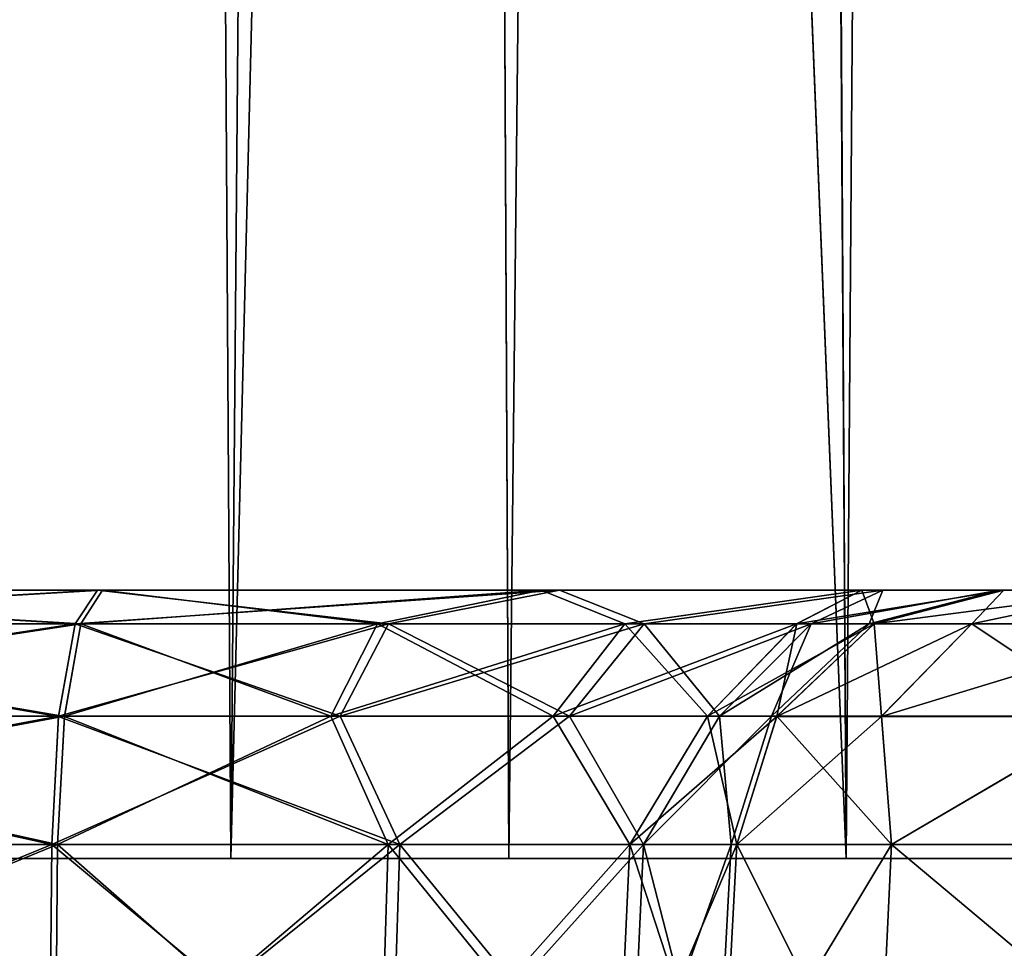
# Model space of a CAD drawing. Header units: millimetres. Extents: x -96 to 96, y -34 to 18.
# Tile 13 of 192: x -78.24 to -76.41, y -27.67 to -25.94. Entities that reach past the tile are written whole.
import ezdxf

# ---------------------------------------------------------------- set-up
doc = ezdxf.new("R2010")
doc.units = ezdxf.units.MM
doc.header["$LTSCALE"] = 65.185185
for name, color, linetype in [('189', 7, 'CONTINUOUS'), ('190', 7, 'CONTINUOUS'), ('193', 7, 'CONTINUOUS'), ('20', 7, 'CONTINUOUS'), ('21', 7, 'CONTINUOUS'), ('227', 7, 'CONTINUOUS'), ('228', 7, 'CONTINUOUS'), ('231', 7, 'CONTINUOUS'), ('232', 7, 'CONTINUOUS'), ('235', 7, 'CONTINUOUS'), ('236', 7, 'CONTINUOUS'), ('243', 7, 'CONTINUOUS'), ('244', 7, 'CONTINUOUS'), ('245', 7, 'CONTINUOUS'), ('246', 7, 'CONTINUOUS'), ('247', 7, 'CONTINUOUS'), ('248', 7, 'CONTINUOUS'), ('249', 7, 'CONTINUOUS'), ('250', 7, 'CONTINUOUS'), ('251', 7, 'CONTINUOUS'), ('34', 7, 'CONTINUOUS'), ('35', 7, 'CONTINUOUS'), ('36', 7, 'CONTINUOUS'), ('37', 7, 'CONTINUOUS'), ('84', 7, 'CONTINUOUS'), ('86', 7, 'CONTINUOUS')]:
    doc.layers.add(name, color=color, linetype=linetype)

msp = doc.modelspace()

# ---------------------------------------------------------------- linework, layer by layer
at = {"layer": '189', "color": 7, "linetype": 'Continuous'}
for points in [[(-79.466, -28, -13.1023), (-78.1898, -28, -12.6043), (-79.4511, -27.4738, -13.1255), (-79.466, -28, -13.1023)], [(-78.1787, -28, -19.3976), (-79.4565, -28, -18.9038), (-78.1741, -27.4738, -19.3704), (-78.1787, -28, -19.3976)], [(-78.1741, -27.4738, -19.3704), (-79.4565, -28, -18.9038), (-79.4417, -27.4738, -18.8806), (-78.1741, -27.4738, -19.3704)], [(-79.4511, -27.4738, -13.1255), (-78.1898, -28, -12.6043), (-78.1851, -27.4738, -12.6315), (-79.4511, -27.4738, -13.1255)]]:
    msp.add_3dface(points, dxfattribs=at)
at = {"layer": '190', "color": 7, "linetype": 'Continuous'}
for points in [[(-78.1787, -28, -19.3976), (-78.1741, -27.4738, -19.3704), (-77.5582, -27.4738, -19.6224), (-78.1787, -28, -19.3976)], [(-78.1787, -28, -19.3976), (-77.5582, -27.4738, -19.6224), (-77.574, -28, -19.645), (-78.1787, -28, -19.3976)], [(-77.574, -28, -19.645), (-77.1079, -27.4738, -20.1122), (-77.1318, -28, -20.126), (-77.574, -28, -19.645)], [(-77.5582, -27.4738, -19.6224), (-77.1079, -27.4738, -20.1122), (-77.574, -28, -19.645), (-77.5582, -27.4738, -19.6224)], [(-77.1318, -28, -20.126), (-76.9085, -27.4738, -20.747), (-76.936, -28, -20.7494), (-77.1318, -28, -20.126)], [(-77.1079, -27.4738, -20.1122), (-76.9085, -27.4738, -20.747), (-77.1318, -28, -20.126), (-77.1079, -27.4738, -20.1122)]]:
    msp.add_3dface(points, dxfattribs=at)
at = {"layer": '193', "color": 7, "linetype": 'Continuous'}
for points in [[(-76.936, -28, -20.7494), (-76.9085, -27.4738, -20.747), (-76.6204, -27.4738, -21.7861), (-76.936, -28, -20.7494)], [(-76.6452, -28, -21.7982), (-76.936, -28, -20.7494), (-76.6204, -27.4738, -21.7861), (-76.6452, -28, -21.7982)], [(-75.9748, -27.4738, -22.6496), (-76.6452, -28, -21.7982), (-76.6204, -27.4738, -21.7861), (-75.9748, -27.4738, -22.6496)], [(-75.9934, -28, -22.6699), (-76.6452, -28, -21.7982), (-75.9748, -27.4738, -22.6496), (-75.9934, -28, -22.6699)]]:
    msp.add_3dface(points, dxfattribs=at)
at = {"layer": '20', "color": 7, "linetype": 'Continuous'}
for points in [[(-78.0859, 10.2026, -13.5726), (-78.624, 10.2026, -13.7461), (-78.3554, -27.5, -13.9907), (-78.0859, 10.2026, -13.5726)], [(-78.624, 10.2026, -18.2539), (-78.0859, 10.2026, -18.4274), (-78.3554, -27.5, -18.0093), (-78.624, 10.2026, -18.2539)], [(-77.8515, -27.5, -13.8682), (-78.0859, 10.2026, -13.5726), (-78.3554, -27.5, -13.9907), (-77.8515, -27.5, -13.8682)], [(-78.3554, -27.5, -18.0093), (-78.0859, 10.2026, -18.4274), (-77.8515, -27.5, -18.1318), (-78.3554, -27.5, -18.0093)], [(-77.5225, 10.2026, -13.5256), (-78.0859, 10.2026, -13.5726), (-77.8515, -27.5, -13.8682), (-77.5225, 10.2026, -13.5256)], [(-78.0859, 10.2026, -18.4274), (-77.5225, 10.2026, -18.4744), (-77.8515, -27.5, -18.1318), (-78.0859, 10.2026, -18.4274)], [(-77.4181, -9.9704, -13.7077), (-77.5225, 10.2026, -13.5256), (-77.8515, -27.5, -13.8682), (-77.4181, -9.9704, -13.7077)], [(-77.8515, -27.5, -18.1318), (-77.5225, 10.2026, -18.4744), (-77.4172, -10.1529, -18.2907), (-77.8515, -27.5, -18.1318)], [(-77.333, -27.5, -13.8701), (-77.4181, -9.9704, -13.7077), (-77.8515, -27.5, -13.8682), (-77.333, -27.5, -13.8701)], [(-77.333, -27.5, -18.1299), (-77.8515, -27.5, -18.1318), (-77.4172, -10.1529, -18.2907), (-77.333, -27.5, -18.1299)]]:
    msp.add_3dface(points, dxfattribs=at)
at = {"layer": '21', "color": 7, "linetype": 'Continuous'}
for points in [[(-78.0859, 10.2026, 18.4274), (-78.624, 10.2026, 18.2539), (-78.3554, -27.5, 18.0093), (-78.0859, 10.2026, 18.4274)], [(-78.624, 10.2026, 13.7461), (-78.0859, 10.2026, 13.5726), (-78.3554, -27.5, 13.9907), (-78.624, 10.2026, 13.7461)], [(-77.8515, -27.5, 18.1318), (-78.0859, 10.2026, 18.4274), (-78.3554, -27.5, 18.0093), (-77.8515, -27.5, 18.1318)], [(-78.3554, -27.5, 13.9907), (-78.0859, 10.2026, 13.5726), (-77.8515, -27.5, 13.8682), (-78.3554, -27.5, 13.9907)], [(-77.5225, 10.2026, 18.4744), (-78.0859, 10.2026, 18.4274), (-77.8515, -27.5, 18.1318), (-77.5225, 10.2026, 18.4744)], [(-78.0859, 10.2026, 13.5726), (-77.5225, 10.2026, 13.5256), (-77.8515, -27.5, 13.8682), (-78.0859, 10.2026, 13.5726)], [(-77.4181, -9.9704, 18.2923), (-77.5225, 10.2026, 18.4744), (-77.8515, -27.5, 18.1318), (-77.4181, -9.9704, 18.2923)], [(-77.8515, -27.5, 13.8682), (-77.5225, 10.2026, 13.5256), (-77.4172, -10.1529, 13.7093), (-77.8515, -27.5, 13.8682)], [(-77.333, -27.5, 18.1299), (-77.4181, -9.9704, 18.2923), (-77.8515, -27.5, 18.1318), (-77.333, -27.5, 18.1299)], [(-77.333, -27.5, 13.8701), (-77.8515, -27.5, 13.8682), (-77.4172, -10.1529, 13.7093), (-77.333, -27.5, 13.8701)]]:
    msp.add_3dface(points, dxfattribs=at)
at = {"layer": '227', "color": 7, "linetype": 'Continuous'}
for points in [[(-76.936, -28, 20.7494), (-76.6452, -28, 21.7982), (-76.9085, -27.4738, 20.747), (-76.936, -28, 20.7494)], [(-76.9085, -27.4738, 20.747), (-76.6452, -28, 21.7982), (-76.6204, -27.4738, 21.7861), (-76.9085, -27.4738, 20.747)], [(-76.6452, -28, 21.7982), (-75.9934, -28, 22.6699), (-76.6204, -27.4738, 21.7861), (-76.6452, -28, 21.7982)], [(-76.6204, -27.4738, 21.7861), (-75.9934, -28, 22.6699), (-75.9748, -27.4738, 22.6496), (-76.6204, -27.4738, 21.7861)]]:
    msp.add_3dface(points, dxfattribs=at)
at = {"layer": '228', "color": 7, "linetype": 'Continuous'}
for points in [[(-77.574, -28, 19.645), (-78.1741, -27.4738, 19.3704), (-78.1787, -28, 19.3976), (-77.574, -28, 19.645)], [(-77.5582, -27.4738, 19.6224), (-78.1741, -27.4738, 19.3704), (-77.574, -28, 19.645), (-77.5582, -27.4738, 19.6224)], [(-77.1318, -28, 20.126), (-77.5582, -27.4738, 19.6224), (-77.574, -28, 19.645), (-77.1318, -28, 20.126)], [(-77.1079, -27.4738, 20.1122), (-77.5582, -27.4738, 19.6224), (-77.1318, -28, 20.126), (-77.1079, -27.4738, 20.1122)], [(-76.936, -28, 20.7494), (-77.1079, -27.4738, 20.1122), (-77.1318, -28, 20.126), (-76.936, -28, 20.7494)], [(-76.936, -28, 20.7494), (-76.9085, -27.4738, 20.747), (-77.1079, -27.4738, 20.1122), (-76.936, -28, 20.7494)]]:
    msp.add_3dface(points, dxfattribs=at)
at = {"layer": '231', "color": 7, "linetype": 'Continuous'}
for points in [[(-78.1898, -28, 12.6043), (-79.466, -28, 13.1023), (-78.1851, -27.4738, 12.6315), (-78.1898, -28, 12.6043)], [(-78.1851, -27.4738, 12.6315), (-79.466, -28, 13.1023), (-79.4511, -27.4738, 13.1255), (-78.1851, -27.4738, 12.6315)], [(-79.4565, -28, 18.9038), (-78.1787, -28, 19.3976), (-79.4417, -27.4738, 18.8806), (-79.4565, -28, 18.9038)], [(-78.1787, -28, 19.3976), (-78.1741, -27.4738, 19.3704), (-79.4417, -27.4738, 18.8806), (-78.1787, -28, 19.3976)]]:
    msp.add_3dface(points, dxfattribs=at)
at = {"layer": '232', "color": 7, "linetype": 'Continuous'}
for points in [[(-78.1898, -28, 12.6043), (-78.1851, -27.4738, 12.6315), (-77.5364, -27.4738, 12.3533), (-78.1898, -28, 12.6043)], [(-78.1898, -28, 12.6043), (-77.5364, -27.4738, 12.3533), (-77.5529, -28, 12.3311), (-78.1898, -28, 12.6043)], [(-77.5529, -28, 12.3311), (-77.0821, -27.4738, 11.8131), (-77.1067, -28, 11.8008), (-77.5529, -28, 12.3311)], [(-77.5364, -27.4738, 12.3533), (-77.0821, -27.4738, 11.8131), (-77.5529, -28, 12.3311), (-77.5364, -27.4738, 12.3533)], [(-77.0821, -27.4738, 11.8131), (-76.919, -27.4738, 11.1264), (-77.1067, -28, 11.8008), (-77.0821, -27.4738, 11.8131)], [(-77.1067, -28, 11.8008), (-76.919, -27.4738, 11.1264), (-76.9466, -28, 11.1264), (-77.1067, -28, 11.8008)]]:
    msp.add_3dface(points, dxfattribs=at)
at = {"layer": '235', "color": 7, "linetype": 'Continuous'}
for points in [[(-76.9466, -28, 11.1264), (-76.919, -27.4738, 11.1264), (-76.919, -27.4738, -11.1264), (-76.9466, -28, 11.1264)], [(-76.9466, -28, -11.1264), (-76.9466, -28, 11.1264), (-76.919, -27.4738, -11.1264), (-76.9466, -28, -11.1264)]]:
    msp.add_3dface(points, dxfattribs=at)
at = {"layer": '236', "color": 7, "linetype": 'Continuous'}
for points in [[(-78.1851, -27.4738, -12.6315), (-78.1898, -28, -12.6043), (-77.5529, -28, -12.3311), (-78.1851, -27.4738, -12.6315)], [(-77.5364, -27.4738, -12.3533), (-78.1851, -27.4738, -12.6315), (-77.5529, -28, -12.3311), (-77.5364, -27.4738, -12.3533)], [(-77.1067, -28, -11.8008), (-77.5364, -27.4738, -12.3533), (-77.5529, -28, -12.3311), (-77.1067, -28, -11.8008)], [(-77.0821, -27.4738, -11.8131), (-77.5364, -27.4738, -12.3533), (-77.1067, -28, -11.8008), (-77.0821, -27.4738, -11.8131)], [(-76.9466, -28, -11.1264), (-77.0821, -27.4738, -11.8131), (-77.1067, -28, -11.8008), (-76.9466, -28, -11.1264)], [(-76.9466, -28, -11.1264), (-76.919, -27.4738, -11.1264), (-77.0821, -27.4738, -11.8131), (-76.9466, -28, -11.1264)]]:
    msp.add_3dface(points, dxfattribs=at)
at = {"layer": '243', "color": 7, "linetype": 'Continuous'}
for points in [[(-76.4701, -27.0626, 21.4922), (-76.411, -27, 20.7048), (-76.6523, -27.0626, 20.7253), (-76.4701, -27.0626, 21.4922)], [(-76.1722, -27, 21.566), (-76.411, -27, 20.7048), (-76.4701, -27.0626, 21.4922), (-76.1722, -27, 21.566)], [(-76.0713, -27.0626, 22.1721), (-76.1722, -27, 21.566), (-76.4701, -27.0626, 21.4922), (-76.0713, -27.0626, 22.1721)], [(-76.6388, -27.2351, 21.5599), (-76.6523, -27.0626, 20.7253), (-76.8335, -27.235, 20.7407), (-76.6388, -27.2351, 21.5599)], [(-76.4701, -27.0626, 21.4922), (-76.6523, -27.0626, 20.7253), (-76.6388, -27.2351, 21.5599), (-76.4701, -27.0626, 21.4922)], [(-76.2127, -27.2351, 22.2863), (-76.4701, -27.0626, 21.4922), (-76.6388, -27.2351, 21.5599), (-76.2127, -27.2351, 22.2863)], [(-76.0713, -27.0626, 22.1721), (-76.4701, -27.0626, 21.4922), (-76.2127, -27.2351, 22.2863), (-76.0713, -27.0626, 22.1721)], [(-76.9085, -27.4738, 20.747), (-76.6204, -27.4738, 21.7861), (-76.8335, -27.235, 20.7407), (-76.9085, -27.4738, 20.747)], [(-76.6204, -27.4738, 21.7861), (-76.6388, -27.2351, 21.5599), (-76.8335, -27.235, 20.7407), (-76.6204, -27.4738, 21.7861)], [(-76.6204, -27.4738, 21.7861), (-76.2127, -27.2351, 22.2863), (-76.6388, -27.2351, 21.5599), (-76.6204, -27.4738, 21.7861)], [(-76.6204, -27.4738, 21.7861), (-75.9748, -27.4738, 22.6496), (-76.2127, -27.2351, 22.2863), (-76.6204, -27.4738, 21.7861)]]:
    msp.add_3dface(points, dxfattribs=at)
at = {"layer": '244', "color": 7, "linetype": 'Continuous'}
for points in [[(-77.5781, -27.0627, 19.3086), (-78.0903, -27, 18.8782), (-78.131, -27.0627, 19.1172), (-77.5781, -27.0627, 19.3086)], [(-77.2731, -27, 19.2125), (-78.0903, -27, 18.8782), (-77.5781, -27.0627, 19.3086), (-77.2731, -27, 19.2125)], [(-77.1168, -27.0626, 19.6685), (-77.2731, -27, 19.2125), (-77.5781, -27.0627, 19.3086), (-77.1168, -27.0626, 19.6685)], [(-76.6755, -27, 19.8625), (-77.2731, -27, 19.2125), (-77.1168, -27.0626, 19.6685), (-76.6755, -27, 19.8625)], [(-76.7968, -27.0626, 20.1583), (-76.6755, -27, 19.8625), (-77.1168, -27.0626, 19.6685), (-76.7968, -27.0626, 20.1583)], [(-76.6523, -27.0626, 20.7253), (-76.6755, -27, 19.8625), (-76.7968, -27.0626, 20.1583), (-76.6523, -27.0626, 20.7253)], [(-76.411, -27, 20.7048), (-76.6755, -27, 19.8625), (-76.6523, -27.0626, 20.7253), (-76.411, -27, 20.7048)], [(-77.6649, -27.2352, 19.4683), (-78.131, -27.0627, 19.1172), (-78.1615, -27.2353, 19.2964), (-77.6649, -27.2352, 19.4683)], [(-77.5781, -27.0627, 19.3086), (-78.131, -27.0627, 19.1172), (-77.6649, -27.2352, 19.4683), (-77.5781, -27.0627, 19.3086)], [(-77.2507, -27.2351, 19.7916), (-77.5781, -27.0627, 19.3086), (-77.6649, -27.2352, 19.4683), (-77.2507, -27.2351, 19.7916)], [(-77.1168, -27.0626, 19.6685), (-77.5781, -27.0627, 19.3086), (-77.2507, -27.2351, 19.7916), (-77.1168, -27.0626, 19.6685)], [(-76.9632, -27.2351, 20.2314), (-77.1168, -27.0626, 19.6685), (-77.2507, -27.2351, 19.7916), (-76.9632, -27.2351, 20.2314)], [(-76.7968, -27.0626, 20.1583), (-77.1168, -27.0626, 19.6685), (-76.9632, -27.2351, 20.2314), (-76.7968, -27.0626, 20.1583)], [(-76.8335, -27.235, 20.7407), (-76.7968, -27.0626, 20.1583), (-76.9632, -27.2351, 20.2314), (-76.8335, -27.235, 20.7407)], [(-76.8335, -27.235, 20.7407), (-76.6523, -27.0626, 20.7253), (-76.7968, -27.0626, 20.1583), (-76.8335, -27.235, 20.7407)], [(-78.1741, -27.4738, 19.3704), (-77.5582, -27.4738, 19.6224), (-78.1615, -27.2353, 19.2964), (-78.1741, -27.4738, 19.3704)], [(-77.5582, -27.4738, 19.6224), (-77.6649, -27.2352, 19.4683), (-78.1615, -27.2353, 19.2964), (-77.5582, -27.4738, 19.6224)], [(-77.5582, -27.4738, 19.6224), (-77.2507, -27.2351, 19.7916), (-77.6649, -27.2352, 19.4683), (-77.5582, -27.4738, 19.6224)], [(-77.5582, -27.4738, 19.6224), (-77.1079, -27.4738, 20.1122), (-77.2507, -27.2351, 19.7916), (-77.5582, -27.4738, 19.6224)], [(-77.1079, -27.4738, 20.1122), (-76.9632, -27.2351, 20.2314), (-77.2507, -27.2351, 19.7916), (-77.1079, -27.4738, 20.1122)], [(-77.1079, -27.4738, 20.1122), (-76.9085, -27.4738, 20.747), (-76.9632, -27.2351, 20.2314), (-77.1079, -27.4738, 20.1122)], [(-76.9085, -27.4738, 20.747), (-76.8335, -27.235, 20.7407), (-76.9632, -27.2351, 20.2314), (-76.9085, -27.4738, 20.747)]]:
    msp.add_3dface(points, dxfattribs=at)
at = {"layer": '245', "color": 7, "linetype": 'Continuous'}
for points in [[(-79.1807, -27, 13.5452), (-78.0997, -27, 13.1234), (-79.1768, -27.0626, 13.2594), (-79.1807, -27, 13.5452)], [(-79.1768, -27.0626, 13.2594), (-78.0997, -27, 13.1234), (-78.1411, -27.0626, 12.8848), (-79.1768, -27.0626, 13.2594)], [(-78.131, -27.0627, 19.1172), (-79.1726, -27, 18.46), (-79.1679, -27.0627, 18.7459), (-78.131, -27.0627, 19.1172)], [(-78.0903, -27, 18.8782), (-79.1726, -27, 18.46), (-78.131, -27.0627, 19.1172), (-78.0903, -27, 18.8782)], [(-79.2675, -27.2351, 13.1018), (-78.1411, -27.0626, 12.8848), (-78.1722, -27.235, 12.7056), (-79.2675, -27.2351, 13.1018)], [(-79.1768, -27.0626, 13.2594), (-78.1411, -27.0626, 12.8848), (-79.2675, -27.2351, 13.1018), (-79.1768, -27.0626, 13.2594)], [(-78.1615, -27.2353, 19.2964), (-79.1679, -27.0627, 18.7459), (-79.2581, -27.2352, 18.9038), (-78.1615, -27.2353, 19.2964)], [(-78.1615, -27.2353, 19.2964), (-78.131, -27.0627, 19.1172), (-79.1679, -27.0627, 18.7459), (-78.1615, -27.2353, 19.2964)], [(-78.1851, -27.4738, 12.6315), (-79.4511, -27.4738, 13.1255), (-78.1722, -27.235, 12.7056), (-78.1851, -27.4738, 12.6315)], [(-79.4511, -27.4738, 13.1255), (-79.2675, -27.2351, 13.1018), (-78.1722, -27.235, 12.7056), (-79.4511, -27.4738, 13.1255)], [(-79.4417, -27.4738, 18.8806), (-78.1741, -27.4738, 19.3704), (-79.2581, -27.2352, 18.9038), (-79.4417, -27.4738, 18.8806)], [(-78.1741, -27.4738, 19.3704), (-78.1615, -27.2353, 19.2964), (-79.2581, -27.2352, 18.9038), (-78.1741, -27.4738, 19.3704)]]:
    msp.add_3dface(points, dxfattribs=at)
at = {"layer": '246', "color": 7, "linetype": 'Continuous'}
for points in [[(-78.1411, -27.0626, 12.8848), (-77.239, -27, 12.7543), (-77.5572, -27.0626, 12.6737), (-78.1411, -27.0626, 12.8848)], [(-78.0997, -27, 13.1234), (-77.239, -27, 12.7543), (-78.1411, -27.0626, 12.8848), (-78.0997, -27, 13.1234)], [(-77.5572, -27.0626, 12.6737), (-77.239, -27, 12.7543), (-77.0809, -27.0626, 12.2753), (-77.5572, -27.0626, 12.6737)], [(-77.239, -27, 12.7543), (-76.636, -27, 12.0376), (-77.0809, -27.0626, 12.2753), (-77.239, -27, 12.7543)], [(-77.0809, -27.0626, 12.2753), (-76.636, -27, 12.0376), (-76.7699, -27.0626, 11.7379), (-77.0809, -27.0626, 12.2753)], [(-76.636, -27, 12.0376), (-76.4197, -27, 11.1264), (-76.7699, -27.0626, 11.7379), (-76.636, -27, 12.0376)], [(-76.7699, -27.0626, 11.7379), (-76.4197, -27, 11.1264), (-76.6619, -27.0626, 11.1264), (-76.7699, -27.0626, 11.7379)], [(-78.1722, -27.235, 12.7056), (-78.1411, -27.0626, 12.8848), (-77.5572, -27.0626, 12.6737), (-78.1722, -27.235, 12.7056)], [(-78.1722, -27.235, 12.7056), (-77.5572, -27.0626, 12.6737), (-77.6478, -27.235, 12.5161), (-78.1722, -27.235, 12.7056)], [(-77.5572, -27.0626, 12.6737), (-77.0809, -27.0626, 12.2753), (-77.6478, -27.235, 12.5161), (-77.5572, -27.0626, 12.6737)], [(-77.6478, -27.235, 12.5161), (-77.0809, -27.0626, 12.2753), (-77.22, -27.235, 12.1583), (-77.6478, -27.235, 12.5161)], [(-77.22, -27.235, 12.1583), (-76.7699, -27.0626, 11.7379), (-76.9407, -27.235, 11.6756), (-77.22, -27.235, 12.1583)], [(-77.0809, -27.0626, 12.2753), (-76.7699, -27.0626, 11.7379), (-77.22, -27.235, 12.1583), (-77.0809, -27.0626, 12.2753)], [(-76.9407, -27.235, 11.6756), (-76.6619, -27.0626, 11.1264), (-76.8437, -27.235, 11.1264), (-76.9407, -27.235, 11.6756)], [(-76.7699, -27.0626, 11.7379), (-76.6619, -27.0626, 11.1264), (-76.9407, -27.235, 11.6756), (-76.7699, -27.0626, 11.7379)], [(-78.1851, -27.4738, 12.6315), (-78.1722, -27.235, 12.7056), (-77.6478, -27.235, 12.5161), (-78.1851, -27.4738, 12.6315)], [(-77.5364, -27.4738, 12.3533), (-78.1851, -27.4738, 12.6315), (-77.6478, -27.235, 12.5161), (-77.5364, -27.4738, 12.3533)], [(-77.5364, -27.4738, 12.3533), (-77.6478, -27.235, 12.5161), (-77.22, -27.235, 12.1583), (-77.5364, -27.4738, 12.3533)], [(-77.0821, -27.4738, 11.8131), (-77.5364, -27.4738, 12.3533), (-77.22, -27.235, 12.1583), (-77.0821, -27.4738, 11.8131)], [(-77.0821, -27.4738, 11.8131), (-77.22, -27.235, 12.1583), (-76.9407, -27.235, 11.6756), (-77.0821, -27.4738, 11.8131)], [(-77.0821, -27.4738, 11.8131), (-76.9407, -27.235, 11.6756), (-76.8437, -27.235, 11.1264), (-77.0821, -27.4738, 11.8131)], [(-76.919, -27.4738, 11.1264), (-77.0821, -27.4738, 11.8131), (-76.8437, -27.235, 11.1264), (-76.919, -27.4738, 11.1264)]]:
    msp.add_3dface(points, dxfattribs=at)
at = {"layer": '247', "color": 7, "linetype": 'Continuous'}
for points in [[(-76.6619, -27.0626, 11.1264), (-76.4197, -27, 11.1264), (-76.6619, -27.0626, -11.1264), (-76.6619, -27.0626, 11.1264)], [(-76.4197, -27, 11.1264), (-76.4197, -27, -11.1264), (-76.6619, -27.0626, -11.1264), (-76.4197, -27, 11.1264)], [(-76.8437, -27.235, 11.1264), (-76.6619, -27.0626, 11.1264), (-76.8437, -27.235, -11.1264), (-76.8437, -27.235, 11.1264)], [(-76.8437, -27.235, -11.1264), (-76.6619, -27.0626, 11.1264), (-76.6619, -27.0626, -11.1264), (-76.8437, -27.235, -11.1264)], [(-76.919, -27.4738, -11.1264), (-76.8437, -27.235, 11.1264), (-76.8437, -27.235, -11.1264), (-76.919, -27.4738, -11.1264)], [(-76.919, -27.4738, -11.1264), (-76.919, -27.4738, 11.1264), (-76.8437, -27.235, 11.1264), (-76.919, -27.4738, -11.1264)]]:
    msp.add_3dface(points, dxfattribs=at)
at = {"layer": '248', "color": 7, "linetype": 'Continuous'}
for points in [[(-77.5572, -27.0627, -12.6736), (-78.0997, -27, -13.1234), (-78.1412, -27.0627, -12.8846), (-77.5572, -27.0627, -12.6736)], [(-77.239, -27, -12.7543), (-78.0997, -27, -13.1234), (-77.5572, -27.0627, -12.6736), (-77.239, -27, -12.7543)], [(-77.0809, -27.0626, -12.2753), (-77.239, -27, -12.7543), (-77.5572, -27.0627, -12.6736), (-77.0809, -27.0626, -12.2753)], [(-76.636, -27, -12.0376), (-77.239, -27, -12.7543), (-77.0809, -27.0626, -12.2753), (-76.636, -27, -12.0376)], [(-76.7699, -27.0626, -11.7379), (-76.636, -27, -12.0376), (-77.0809, -27.0626, -12.2753), (-76.7699, -27.0626, -11.7379)], [(-76.6619, -27.0626, -11.1264), (-76.636, -27, -12.0376), (-76.7699, -27.0626, -11.7379), (-76.6619, -27.0626, -11.1264)], [(-76.4197, -27, -11.1264), (-76.636, -27, -12.0376), (-76.6619, -27.0626, -11.1264), (-76.4197, -27, -11.1264)], [(-77.6478, -27.2352, -12.516), (-78.1412, -27.0627, -12.8846), (-78.1723, -27.2353, -12.7055), (-77.6478, -27.2352, -12.516)], [(-77.5572, -27.0627, -12.6736), (-78.1412, -27.0627, -12.8846), (-77.6478, -27.2352, -12.516), (-77.5572, -27.0627, -12.6736)], [(-77.2201, -27.2351, -12.1582), (-77.5572, -27.0627, -12.6736), (-77.6478, -27.2352, -12.516), (-77.2201, -27.2351, -12.1582)], [(-77.0809, -27.0626, -12.2753), (-77.5572, -27.0627, -12.6736), (-77.2201, -27.2351, -12.1582), (-77.0809, -27.0626, -12.2753)], [(-76.9407, -27.2351, -11.6756), (-77.0809, -27.0626, -12.2753), (-77.2201, -27.2351, -12.1582), (-76.9407, -27.2351, -11.6756)], [(-76.7699, -27.0626, -11.7379), (-77.0809, -27.0626, -12.2753), (-76.9407, -27.2351, -11.6756), (-76.7699, -27.0626, -11.7379)], [(-76.8437, -27.235, -11.1264), (-76.7699, -27.0626, -11.7379), (-76.9407, -27.2351, -11.6756), (-76.8437, -27.235, -11.1264)], [(-76.8437, -27.235, -11.1264), (-76.6619, -27.0626, -11.1264), (-76.7699, -27.0626, -11.7379), (-76.8437, -27.235, -11.1264)], [(-78.1851, -27.4738, -12.6315), (-77.5364, -27.4738, -12.3533), (-78.1723, -27.2353, -12.7055), (-78.1851, -27.4738, -12.6315)], [(-77.5364, -27.4738, -12.3533), (-77.6478, -27.2352, -12.516), (-78.1723, -27.2353, -12.7055), (-77.5364, -27.4738, -12.3533)], [(-77.5364, -27.4738, -12.3533), (-77.2201, -27.2351, -12.1582), (-77.6478, -27.2352, -12.516), (-77.5364, -27.4738, -12.3533)], [(-77.5364, -27.4738, -12.3533), (-77.0821, -27.4738, -11.8131), (-77.2201, -27.2351, -12.1582), (-77.5364, -27.4738, -12.3533)], [(-77.0821, -27.4738, -11.8131), (-76.9407, -27.2351, -11.6756), (-77.2201, -27.2351, -12.1582), (-77.0821, -27.4738, -11.8131)], [(-77.0821, -27.4738, -11.8131), (-76.919, -27.4738, -11.1264), (-76.9407, -27.2351, -11.6756), (-77.0821, -27.4738, -11.8131)], [(-76.919, -27.4738, -11.1264), (-76.8437, -27.235, -11.1264), (-76.9407, -27.2351, -11.6756), (-76.919, -27.4738, -11.1264)]]:
    msp.add_3dface(points, dxfattribs=at)
at = {"layer": '249', "color": 7, "linetype": 'Continuous'}
for points in [[(-78.1412, -27.0627, -12.8846), (-79.1807, -27, -13.5452), (-79.1769, -27.0627, -13.2592), (-78.1412, -27.0627, -12.8846)], [(-78.0997, -27, -13.1234), (-79.1807, -27, -13.5452), (-78.1412, -27.0627, -12.8846), (-78.0997, -27, -13.1234)], [(-79.1726, -27, -18.46), (-78.0903, -27, -18.8782), (-79.1679, -27.0626, -18.7458), (-79.1726, -27, -18.46)], [(-79.1679, -27.0626, -18.7458), (-78.0903, -27, -18.8782), (-78.1309, -27.0626, -19.117), (-79.1679, -27.0626, -18.7458)], [(-78.1723, -27.2353, -12.7055), (-79.1769, -27.0627, -13.2592), (-79.2676, -27.2352, -13.1017), (-78.1723, -27.2353, -12.7055)], [(-79.258, -27.2351, -18.9037), (-78.1309, -27.0626, -19.117), (-78.1615, -27.235, -19.2962), (-79.258, -27.2351, -18.9037)], [(-79.1679, -27.0626, -18.7458), (-78.1309, -27.0626, -19.117), (-79.258, -27.2351, -18.9037), (-79.1679, -27.0626, -18.7458)], [(-78.1723, -27.2353, -12.7055), (-78.1412, -27.0627, -12.8846), (-79.1769, -27.0627, -13.2592), (-78.1723, -27.2353, -12.7055)], [(-79.4511, -27.4738, -13.1255), (-78.1851, -27.4738, -12.6315), (-79.2676, -27.2352, -13.1017), (-79.4511, -27.4738, -13.1255)], [(-79.4417, -27.4738, -18.8806), (-79.258, -27.2351, -18.9037), (-78.1615, -27.235, -19.2962), (-79.4417, -27.4738, -18.8806)], [(-78.1741, -27.4738, -19.3704), (-79.4417, -27.4738, -18.8806), (-78.1615, -27.235, -19.2962), (-78.1741, -27.4738, -19.3704)], [(-78.1851, -27.4738, -12.6315), (-78.1723, -27.2353, -12.7055), (-79.2676, -27.2352, -13.1017), (-78.1851, -27.4738, -12.6315)]]:
    msp.add_3dface(points, dxfattribs=at)
at = {"layer": '250', "color": 7, "linetype": 'Continuous'}
for points in [[(-78.1309, -27.0626, -19.117), (-77.2731, -27, -19.2125), (-77.5781, -27.0626, -19.3085), (-78.1309, -27.0626, -19.117)], [(-78.0903, -27, -18.8782), (-77.2731, -27, -19.2125), (-78.1309, -27.0626, -19.117), (-78.0903, -27, -18.8782)], [(-77.5781, -27.0626, -19.3085), (-77.2731, -27, -19.2125), (-77.1168, -27.0626, -19.6685), (-77.5781, -27.0626, -19.3085)], [(-77.2731, -27, -19.2125), (-76.6755, -27, -19.8625), (-77.1168, -27.0626, -19.6685), (-77.2731, -27, -19.2125)], [(-77.1168, -27.0626, -19.6685), (-76.6755, -27, -19.8625), (-76.7969, -27.0627, -20.1583), (-77.1168, -27.0626, -19.6685)], [(-76.7969, -27.0627, -20.1583), (-76.411, -27, -20.7048), (-76.6525, -27.0627, -20.7253), (-76.7969, -27.0627, -20.1583)], [(-76.6755, -27, -19.8625), (-76.411, -27, -20.7048), (-76.7969, -27.0627, -20.1583), (-76.6755, -27, -19.8625)], [(-78.1615, -27.235, -19.2962), (-77.5781, -27.0626, -19.3085), (-77.6649, -27.2351, -19.4682), (-78.1615, -27.235, -19.2962)], [(-78.1615, -27.235, -19.2962), (-78.1309, -27.0626, -19.117), (-77.5781, -27.0626, -19.3085), (-78.1615, -27.235, -19.2962)], [(-77.6649, -27.2351, -19.4682), (-77.1168, -27.0626, -19.6685), (-77.2507, -27.2351, -19.7916), (-77.6649, -27.2351, -19.4682)], [(-77.5781, -27.0626, -19.3085), (-77.1168, -27.0626, -19.6685), (-77.6649, -27.2351, -19.4682), (-77.5781, -27.0626, -19.3085)], [(-77.1168, -27.0626, -19.6685), (-76.7969, -27.0627, -20.1583), (-77.2507, -27.2351, -19.7916), (-77.1168, -27.0626, -19.6685)], [(-77.2507, -27.2351, -19.7916), (-76.7969, -27.0627, -20.1583), (-76.9633, -27.2352, -20.2315), (-77.2507, -27.2351, -19.7916)], [(-76.9633, -27.2352, -20.2315), (-76.6525, -27.0627, -20.7253), (-76.8336, -27.2353, -20.7407), (-76.9633, -27.2352, -20.2315)], [(-76.7969, -27.0627, -20.1583), (-76.6525, -27.0627, -20.7253), (-76.9633, -27.2352, -20.2315), (-76.7969, -27.0627, -20.1583)], [(-78.1741, -27.4738, -19.3704), (-78.1615, -27.235, -19.2962), (-77.6649, -27.2351, -19.4682), (-78.1741, -27.4738, -19.3704)], [(-77.5582, -27.4738, -19.6224), (-78.1741, -27.4738, -19.3704), (-77.6649, -27.2351, -19.4682), (-77.5582, -27.4738, -19.6224)], [(-77.5582, -27.4738, -19.6224), (-77.6649, -27.2351, -19.4682), (-77.2507, -27.2351, -19.7916), (-77.5582, -27.4738, -19.6224)], [(-77.1079, -27.4738, -20.1122), (-77.5582, -27.4738, -19.6224), (-77.2507, -27.2351, -19.7916), (-77.1079, -27.4738, -20.1122)], [(-77.1079, -27.4738, -20.1122), (-77.2507, -27.2351, -19.7916), (-76.9633, -27.2352, -20.2315), (-77.1079, -27.4738, -20.1122)], [(-77.1079, -27.4738, -20.1122), (-76.9633, -27.2352, -20.2315), (-76.8336, -27.2353, -20.7407), (-77.1079, -27.4738, -20.1122)], [(-76.9085, -27.4738, -20.747), (-77.1079, -27.4738, -20.1122), (-76.8336, -27.2353, -20.7407), (-76.9085, -27.4738, -20.747)]]:
    msp.add_3dface(points, dxfattribs=at)
at = {"layer": '251', "color": 7, "linetype": 'Continuous'}
for points in [[(-76.411, -27, -20.7048), (-76.1722, -27, -21.566), (-76.6525, -27.0627, -20.7253), (-76.411, -27, -20.7048)], [(-76.6525, -27.0627, -20.7253), (-76.1722, -27, -21.566), (-76.4702, -27.0627, -21.4922), (-76.6525, -27.0627, -20.7253)], [(-76.4702, -27.0627, -21.4922), (-76.1722, -27, -21.566), (-76.0714, -27.0627, -22.1722), (-76.4702, -27.0627, -21.4922)], [(-76.8336, -27.2353, -20.7407), (-76.6525, -27.0627, -20.7253), (-76.4702, -27.0627, -21.4922), (-76.8336, -27.2353, -20.7407)], [(-76.8336, -27.2353, -20.7407), (-76.4702, -27.0627, -21.4922), (-76.6389, -27.2353, -21.56), (-76.8336, -27.2353, -20.7407)], [(-76.6389, -27.2353, -21.56), (-76.0714, -27.0627, -22.1722), (-76.2128, -27.2353, -22.2863), (-76.6389, -27.2353, -21.56)], [(-76.4702, -27.0627, -21.4922), (-76.0714, -27.0627, -22.1722), (-76.6389, -27.2353, -21.56), (-76.4702, -27.0627, -21.4922)], [(-76.6204, -27.4738, -21.7861), (-76.9085, -27.4738, -20.747), (-76.6389, -27.2353, -21.56), (-76.6204, -27.4738, -21.7861)], [(-76.9085, -27.4738, -20.747), (-76.8336, -27.2353, -20.7407), (-76.6389, -27.2353, -21.56), (-76.9085, -27.4738, -20.747)], [(-76.6204, -27.4738, -21.7861), (-76.6389, -27.2353, -21.56), (-76.2128, -27.2353, -22.2863), (-76.6204, -27.4738, -21.7861)], [(-75.9748, -27.4738, -22.6496), (-76.6204, -27.4738, -21.7861), (-76.2128, -27.2353, -22.2863), (-75.9748, -27.4738, -22.6496)]]:
    msp.add_3dface(points, dxfattribs=at)
at = {"layer": '34', "color": 7, "linetype": 'Continuous'}
for points in [[(-76.9342, 10.2035, 18.5747), (-77.4181, -9.9704, 18.2923), (-76.7046, -27.5, 18.1848), (-76.9342, 10.2035, 18.5747)], [(-76.4317, 10.2038, 18.8965), (-76.9342, 10.2035, 18.5747), (-76.7046, -27.5, 18.1848), (-76.4317, 10.2038, 18.8965)], [(-76.1541, -27.5, 18.4935), (-76.4317, 10.2038, 18.8965), (-76.7046, -27.5, 18.1848), (-76.1541, -27.5, 18.4935)], [(-76.0943, 10.2035, 19.3887), (-76.4317, 10.2038, 18.8965), (-76.1541, -27.5, 18.4935), (-76.0943, 10.2035, 19.3887)], [(-77.4181, -9.9704, 18.2923), (-77.333, -27.5, 18.1299), (-76.7046, -27.5, 18.1848), (-77.4181, -9.9704, 18.2923)]]:
    msp.add_3dface(points, dxfattribs=at)
at = {"layer": '35', "color": 7, "linetype": 'Continuous'}
for points in [[(-77.333, -27.5, 13.8701), (-77.4172, -10.1529, 13.7093), (-76.9342, 10.2035, 13.4253), (-77.333, -27.5, 13.8701)], [(-77.333, -27.5, 13.8701), (-76.9342, 10.2035, 13.4253), (-76.7044, -27.5, 13.8151), (-77.333, -27.5, 13.8701)], [(-76.9342, 10.2035, 13.4253), (-76.4317, 10.2038, 13.1035), (-76.7044, -27.5, 13.8151), (-76.9342, 10.2035, 13.4253)], [(-76.7044, -27.5, 13.8151), (-76.4317, 10.2038, 13.1035), (-76.154, -27.5, 13.5065), (-76.7044, -27.5, 13.8151)], [(-76.4317, 10.2038, 13.1035), (-76.0943, 10.2035, 12.6113), (-76.154, -27.5, 13.5065), (-76.4317, 10.2038, 13.1035)]]:
    msp.add_3dface(points, dxfattribs=at)
at = {"layer": '36', "color": 7, "linetype": 'Continuous'}
for points in [[(-77.333, -27.5, -18.1299), (-77.4172, -10.1529, -18.2907), (-76.9342, 10.2035, -18.5747), (-77.333, -27.5, -18.1299)], [(-77.333, -27.5, -18.1299), (-76.9342, 10.2035, -18.5747), (-76.7044, -27.5, -18.1849), (-77.333, -27.5, -18.1299)], [(-76.9342, 10.2035, -18.5747), (-76.4317, 10.2038, -18.8965), (-76.7044, -27.5, -18.1849), (-76.9342, 10.2035, -18.5747)], [(-76.7044, -27.5, -18.1849), (-76.4317, 10.2038, -18.8965), (-76.154, -27.5, -18.4935), (-76.7044, -27.5, -18.1849)], [(-76.4317, 10.2038, -18.8965), (-76.0943, 10.2035, -19.3887), (-76.154, -27.5, -18.4935), (-76.4317, 10.2038, -18.8965)]]:
    msp.add_3dface(points, dxfattribs=at)
at = {"layer": '37', "color": 7, "linetype": 'Continuous'}
for points in [[(-76.9342, 10.2035, -13.4253), (-77.4181, -9.9704, -13.7077), (-76.7046, -27.5, -13.8152), (-76.9342, 10.2035, -13.4253)], [(-76.4317, 10.2038, -13.1035), (-76.9342, 10.2035, -13.4253), (-76.7046, -27.5, -13.8152), (-76.4317, 10.2038, -13.1035)], [(-76.1541, -27.5, -13.5065), (-76.4317, 10.2038, -13.1035), (-76.7046, -27.5, -13.8152), (-76.1541, -27.5, -13.5065)], [(-76.0943, 10.2035, -12.6113), (-76.4317, 10.2038, -13.1035), (-76.1541, -27.5, -13.5065), (-76.0943, 10.2035, -12.6113)], [(-77.4181, -9.9704, -13.7077), (-77.333, -27.5, -13.8701), (-76.7046, -27.5, -13.8152), (-77.4181, -9.9704, -13.7077)]]:
    msp.add_3dface(points, dxfattribs=at)
at = {"layer": '84', "color": 7, "linetype": 'Continuous'}
for points in [[(-78.0016, -27.5, 13.6881), (-78.9991, -27.5, 14.1162), (-78.7501, -27.5, 14.4955), (-78.0016, -27.5, 13.6881)], [(-78.9991, -27.5, -14.1162), (-78.0016, -27.5, -13.6881), (-78.7501, -27.5, -14.4955), (-78.9991, -27.5, -14.1162)], [(-78.9929, -27.5, 17.8884), (-77.994, -27.5, 18.3132), (-78.7501, -27.5, 17.5045), (-78.9929, -27.5, 17.8884)], [(-77.994, -27.5, -18.3132), (-78.9929, -27.5, -17.8884), (-78.7501, -27.5, -17.5045), (-77.994, -27.5, -18.3132)], [(-77.9644, -27.5, 14.1417), (-78.0016, -27.5, 13.6881), (-78.7501, -27.5, 14.4955), (-77.9644, -27.5, 14.1417)], [(-78.7501, -27.5, 17.5045), (-77.994, -27.5, 18.3132), (-77.9644, -27.5, 17.8583), (-78.7501, -27.5, 17.5045)], [(-77.9644, -27.5, -17.8583), (-77.994, -27.5, -18.3132), (-78.7501, -27.5, -17.5045), (-77.9644, -27.5, -17.8583)], [(-78.7501, -27.5, -14.4955), (-78.0016, -27.5, -13.6881), (-77.9644, -27.5, -14.1417), (-78.7501, -27.5, -14.4955)], [(-77.1509, -27.5, 13.3806), (-78.0016, -27.5, 13.6881), (-77.9644, -27.5, 14.1417), (-77.1509, -27.5, 13.3806)], [(-78.0016, -27.5, -13.6881), (-77.1509, -27.5, -13.3806), (-77.9644, -27.5, -14.1417), (-78.0016, -27.5, -13.6881)], [(-77.994, -27.5, 18.3132), (-76.9458, -27.5, 18.742), (-77.9644, -27.5, 17.8583), (-77.994, -27.5, 18.3132)], [(-76.9458, -27.5, -18.742), (-77.994, -27.5, -18.3132), (-77.1033, -27.5, -17.8274), (-76.9458, -27.5, -18.742)], [(-77.1033, -27.5, -17.8274), (-77.994, -27.5, -18.3132), (-77.9644, -27.5, -17.8583), (-77.1033, -27.5, -17.8274)], [(-77.1033, -27.5, 14.1726), (-77.1509, -27.5, 13.3806), (-77.9644, -27.5, 14.1417), (-77.1033, -27.5, 14.1726)], [(-77.9644, -27.5, 17.8583), (-76.9458, -27.5, 18.742), (-77.1033, -27.5, 17.8274), (-77.9644, -27.5, 17.8583)], [(-77.9644, -27.5, -14.1417), (-77.1509, -27.5, -13.3806), (-77.1033, -27.5, -14.1726), (-77.9644, -27.5, -14.1417)], [(-76.457, -27.5, 12.8002), (-77.1509, -27.5, 13.3806), (-77.1033, -27.5, 14.1726), (-76.457, -27.5, 12.8002)], [(-77.1509, -27.5, -13.3806), (-76.457, -27.5, -12.8002), (-77.1033, -27.5, -14.1726), (-77.1509, -27.5, -13.3806)], [(-76.345, -27.5, 14.5819), (-76.457, -27.5, 12.8002), (-77.1033, -27.5, 14.1726), (-76.345, -27.5, 14.5819)], [(-77.1033, -27.5, 17.8274), (-76.9458, -27.5, 18.742), (-76.345, -27.5, 17.4181), (-77.1033, -27.5, 17.8274)], [(-76.345, -27.5, -17.4181), (-76.9458, -27.5, -18.742), (-77.1033, -27.5, -17.8274), (-76.345, -27.5, -17.4181)], [(-77.1033, -27.5, -14.1726), (-76.457, -27.5, -12.8002), (-76.345, -27.5, -14.5819), (-77.1033, -27.5, -14.1726)], [(-76.9458, -27.5, 18.742), (-76.1793, -27.5, 19.5758), (-76.345, -27.5, 17.4181), (-76.9458, -27.5, 18.742)], [(-76.1793, -27.5, -19.5758), (-76.9458, -27.5, -18.742), (-76.345, -27.5, -17.4181), (-76.1793, -27.5, -19.5758)], [(-76.0039, -27.5, 12.0172), (-76.457, -27.5, 12.8002), (-76.345, -27.5, 14.5819), (-76.0039, -27.5, 12.0172)], [(-76.457, -27.5, -12.8002), (-76.0039, -27.5, -12.0172), (-76.345, -27.5, -14.5819), (-76.457, -27.5, -12.8002)]]:
    msp.add_3dface(points, dxfattribs=at)
at = {"layer": '86', "color": 7, "linetype": 'Continuous'}
for points in [[(-78.0997, -27, -13.1234), (-79.0252, -27, -14.081), (-79.1807, -27, -13.5452), (-78.0997, -27, -13.1234)], [(-79.1807, -27, 13.5452), (-79.0252, -27, 14.081), (-78.0997, -27, 13.1234), (-79.1807, -27, 13.5452)], [(-78.0903, -27, 18.8782), (-79.0189, -27, 17.9236), (-79.1726, -27, 18.46), (-78.0903, -27, 18.8782)], [(-79.1726, -27, -18.46), (-79.0189, -27, -17.9236), (-78.0903, -27, -18.8782), (-79.1726, -27, -18.46)], [(-78.0091, -27, -13.645), (-79.0252, -27, -14.081), (-78.0997, -27, -13.1234), (-78.0091, -27, -13.645)], [(-79.0252, -27, 14.081), (-78.0091, -27, 13.645), (-78.0997, -27, 13.1234), (-79.0252, -27, 14.081)], [(-78.0014, -27, 18.3564), (-79.0189, -27, 17.9236), (-78.0903, -27, 18.8782), (-78.0014, -27, 18.3564)], [(-79.0189, -27, -17.9236), (-78.0014, -27, -18.3564), (-78.0903, -27, -18.8782), (-79.0189, -27, -17.9236)], [(-77.239, -27, -12.7543), (-78.0091, -27, -13.645), (-78.0997, -27, -13.1234), (-77.239, -27, -12.7543)], [(-78.0997, -27, 13.1234), (-78.0091, -27, 13.645), (-77.239, -27, 12.7543), (-78.0997, -27, 13.1234)], [(-77.2731, -27, 19.2125), (-78.0014, -27, 18.3564), (-78.0903, -27, 18.8782), (-77.2731, -27, 19.2125)], [(-78.0903, -27, -18.8782), (-78.0014, -27, -18.3564), (-77.2731, -27, -19.2125), (-78.0903, -27, -18.8782)], [(-77.1727, -27, -13.3426), (-78.0091, -27, -13.645), (-77.239, -27, -12.7543), (-77.1727, -27, -13.3426)], [(-78.0091, -27, 13.645), (-77.1727, -27, 13.3426), (-77.239, -27, 12.7543), (-78.0091, -27, 13.645)], [(-76.9708, -27, 18.7779), (-78.0014, -27, 18.3564), (-77.2731, -27, 19.2125), (-76.9708, -27, 18.7779)], [(-78.0014, -27, -18.3564), (-76.9708, -27, -18.7779), (-77.2731, -27, -19.2125), (-78.0014, -27, -18.3564)], [(-76.6755, -27, 19.8625), (-76.9708, -27, 18.7779), (-77.2731, -27, 19.2125), (-76.6755, -27, 19.8625)], [(-77.2731, -27, -19.2125), (-76.9708, -27, -18.7779), (-76.6755, -27, -19.8625), (-77.2731, -27, -19.2125)], [(-76.636, -27, -12.0376), (-77.1727, -27, -13.3426), (-77.239, -27, -12.7543), (-76.636, -27, -12.0376)], [(-77.239, -27, 12.7543), (-77.1727, -27, 13.3426), (-76.636, -27, 12.0376), (-77.239, -27, 12.7543)], [(-76.4904, -27, -12.772), (-77.1727, -27, -13.3426), (-76.636, -27, -12.0376), (-76.4904, -27, -12.772)], [(-77.1727, -27, 13.3426), (-76.4904, -27, 12.772), (-76.636, -27, 12.0376), (-77.1727, -27, 13.3426)], [(-76.411, -27, 20.7048), (-76.9708, -27, 18.7779), (-76.6755, -27, 19.8625), (-76.411, -27, 20.7048)], [(-76.2171, -27, 19.5976), (-76.9708, -27, 18.7779), (-76.411, -27, 20.7048), (-76.2171, -27, 19.5976)], [(-76.9708, -27, -18.7779), (-76.2171, -27, -19.5976), (-76.6755, -27, -19.8625), (-76.9708, -27, -18.7779)], [(-76.6755, -27, -19.8625), (-76.2171, -27, -19.5976), (-76.411, -27, -20.7048), (-76.6755, -27, -19.8625)], [(-76.4197, -27, -11.1264), (-76.4904, -27, -12.772), (-76.636, -27, -12.0376), (-76.4197, -27, -11.1264)], [(-76.636, -27, 12.0376), (-76.4904, -27, 12.772), (-76.4197, -27, 11.1264), (-76.636, -27, 12.0376)], [(-76.045, -27, -12.0022), (-76.4904, -27, -12.772), (-76.4197, -27, -11.1264), (-76.045, -27, -12.0022)], [(-76.4904, -27, 12.772), (-76.045, -27, 12.0022), (-76.4197, -27, 11.1264), (-76.4904, -27, 12.772)], [(-76.045, -27, 12.0022), (-76.045, -27, -12.0022), (-76.4197, -27, -11.1264), (-76.045, -27, 12.0022)], [(-76.4197, -27, 11.1264), (-76.045, -27, 12.0022), (-76.4197, -27, -11.1264), (-76.4197, -27, 11.1264)], [(-76.1722, -27, 21.566), (-76.2171, -27, 19.5976), (-76.411, -27, 20.7048), (-76.1722, -27, 21.566)], [(-76.411, -27, -20.7048), (-76.2171, -27, -19.5976), (-76.1722, -27, -21.566), (-76.411, -27, -20.7048)]]:
    msp.add_3dface(points, dxfattribs=at)

doc.saveas('drawing.dxf')
